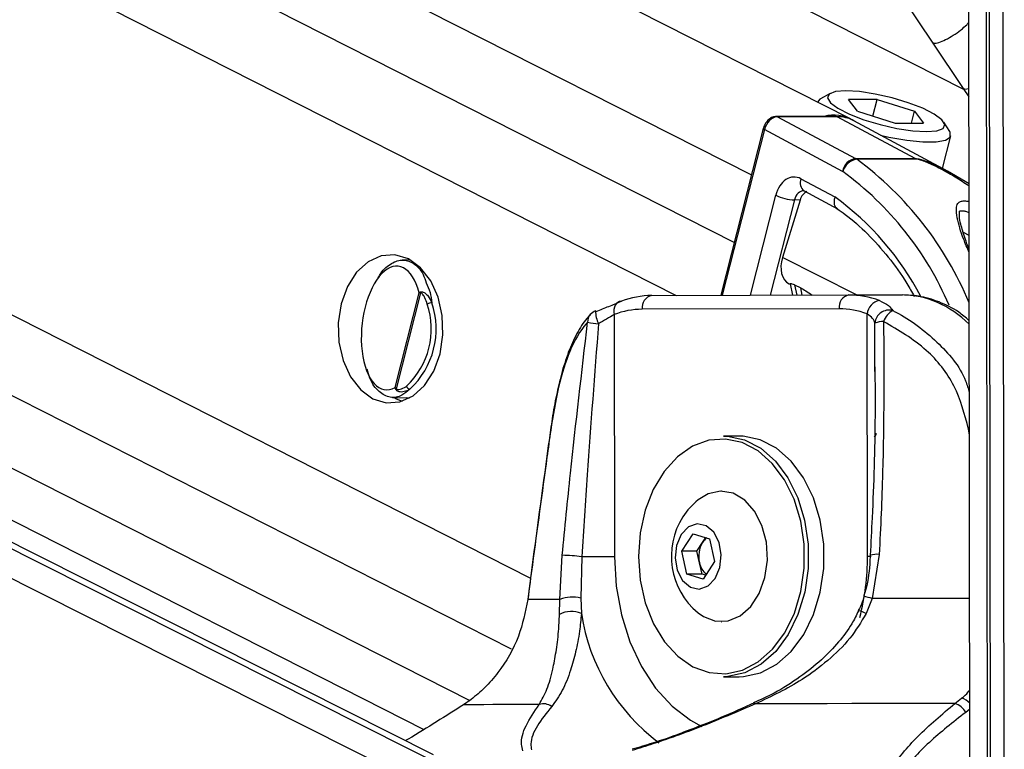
# Model space of a CAD drawing. Header units: millimetres. Extents: x 10 to 13239, y 20 to 10604.
# Tile 122 of 130: x 11713 to 11785, y 2969 to 3022. Entities that reach past the tile are written whole.
import ezdxf

# ---------------------------------------------------------------- set-up
doc = ezdxf.new("R2010")
doc.units = ezdxf.units.MM

msp = doc.modelspace()

# ---------------------------------------------------------------- linework, layer by layer
at = {"color": 8, "linetype": 'Continuous', "lineweight": 25}
for p, q in [((11613.006, 3102.667), (11781.66, 3017.04)), ((11563.715, 3102.083), (11760.781, 3002.031)), ((11575.262, 3102.22), (11765.007, 3005.884)), ((11585.931, 3102.346), (11766.253, 3010.795)), ((11492.337, 3101.237), (11745.77, 2972.567)), ((11502.514, 3101.358), (11748.79, 2976.321)), ((11513.792, 3101.492), (11750.19, 2981.47)), ((11745.086, 2965.005), (11474.832, 3101.03)), ((11744.757, 2967.321), (11479.009, 3101.08)), ((11782.149, 2947.589), (11781.949, 3096.857)), ((11783.438, 2945.196), (11783.243, 3090.87)), ((11767.188, 3014.095), (11764.128, 3002.04)), ((11766.171, 3002.045), (11768.017, 3009.318)), ((11769.378, 3008.98), (11767.618, 3002.049)), ((11782.07, 3006.396), (11781.652, 3006.602)), ((11773.893, 3002.065), (11768.503, 3004.801)), ((11769.387, 3002.806), (11769.542, 3002.054)), ((11769.935, 3002.055), (11769.827, 3002.583)), ((11775.212, 2996.829), (11775.226, 3000.024)), ((11782.024, 2992.312), (11782.089, 2992.323)), ((11782.09, 2991.854), (11782.024, 2992.312)), ((11782.116, 2971.927), (11781.823, 2971.693))]:
    msp.add_line(p, q, dxfattribs=at)
at = {"color": 7, "linetype": 'Continuous', "lineweight": 25}
for p, q in [((11773.452, 3014.87), (11600.809, 3102.523)), ((11743.147, 2968.616), (11479.948, 3101.091)), ((11485.041, 3101.151), (11742.445, 2970.464)), ((11782.127, 2964.295), (11781.949, 3096.857)), ((11783.642, 2952.875), (11783.458, 3090.28)), ((11783.627, 2964.304), (11783.458, 3090.28)), ((11784.629, 2962.382), (11784.46, 3088.841)), ((11767.224, 3038.692), (11779.429, 3020.384)), ((11779.385, 3020.45), (11781.631, 3017.081)), ((11771.966, 3016.733), (11771.267, 3016.345)), ((11781.631, 3017.081), (11782.057, 3016.473)), ((11771.046, 3016.098), (11771.045, 3016.093)), ((11775.382, 3016.292), (11773.306, 3016.292)), ((11773.96, 3015.433), (11773.306, 3016.292)), ((11775.074, 3015.082), (11775.382, 3016.292)), ((11775.382, 3016.292), (11778.111, 3015.433)), ((11773.96, 3015.433), (11776.69, 3014.574)), ((11777.893, 3014.574), (11778.111, 3015.433)), ((11778.111, 3015.433), (11778.765, 3014.574)), ((11772.403, 3015.054), (11768.063, 3015.054)), ((11768.138, 3015.035), (11773.814, 3011.994)), ((11772.478, 3015.035), (11768.138, 3015.035)), ((11778.154, 3011.994), (11772.478, 3015.035)), ((11780.506, 3011.08), (11773.703, 3014.736)), ((11776.69, 3014.574), (11778.765, 3014.574)), ((11780.662, 3013.96), (11780.233, 3014.634)), ((11767.11, 3014.169), (11764.031, 3002.039)), ((11772.856, 3011.059), (11767.188, 3014.095)), ((11780.139, 3011.277), (11780.739, 3013.638)), ((11773.814, 3011.994), (11778.154, 3011.994)), ((11778.242, 3011.94), (11773.902, 3011.94)), ((11782.065, 3010.148), (11780.502, 3011.076)), ((11769.849, 3010.512), (11772.305, 3009.197)), ((11770.064, 3009.638), (11770.084, 3009.631)), ((11770.084, 3009.631), (11772.51, 3008.331)), ((11769.784, 3008.967), (11768.503, 3004.801)), ((11769.784, 3008.967), (11769.378, 3008.98)), ((11741.428, 3004.622), (11740.863, 3004.608)), ((11768.991, 3002.878), (11769.066, 3002.84)), ((11769.061, 3002.866), (11769.228, 3002.054)), ((11769.387, 3002.806), (11769.827, 3002.583)), ((11740.351, 2995.334), (11742.103, 3002.232)), ((11742.199, 3002.218), (11740.428, 2995.241)), ((11759.012, 3002.026), (11773.33, 3002.065)), ((11773.33, 3002.065), (11777.225, 3002.065)), ((11772.624, 3001.065), (11758.306, 3001.026)), ((11756.273, 3000.638), (11756.297, 2983.021)), ((11774.681, 2983.07), (11774.658, 3000.687)), ((11775.21, 2996.49), (11775.212, 2996.829)), ((11740.153, 2994.614), (11741.428, 2994.582)), ((11741.321, 2994.525), (11741.197, 2994.588)), ((11765.348, 2991.795), (11764.216, 2991.795)), ((11764.075, 2987.795), (11764.054, 2987.795)), ((11761.181, 2983.414), (11762.006, 2984.695)), ((11762.006, 2984.695), (11763.202, 2984.326)), ((11762.284, 2983.414), (11762.697, 2984.055)), ((11762.697, 2984.055), (11762.926, 2984.411)), ((11763.202, 2984.326), (11763.574, 2982.676)), ((11752.321, 2979.92), (11752.497, 2983.124)), ((11761.554, 2981.764), (11761.181, 2983.414)), ((11762.284, 2983.414), (11761.181, 2983.414)), ((11762.47, 2982.589), (11762.284, 2983.414)), ((11775.538, 2983.186), (11775.027, 2979.981)), ((11753.912, 2983.017), (11753.856, 2980.012)), ((11762.657, 2981.764), (11762.47, 2982.589)), ((11763.574, 2982.676), (11762.75, 2981.395)), ((11762.75, 2981.395), (11761.554, 2981.764)), ((11762.657, 2981.764), (11761.554, 2981.764)), ((11762.933, 2981.679), (11762.657, 2981.764)), ((11752.299, 2978.826), (11752.321, 2979.92)), ((11753.856, 2980.012), (11753.884, 2978.885)), ((11775.027, 2979.981), (11774.592, 2978.886)), ((11764.054, 2978.295), (11764.075, 2978.295)), ((11764.216, 2974.295), (11765.348, 2974.295)), ((11745.87, 2972.637), (11745.309, 2972.248)), ((11766.395, 2972.359), (11766.39, 2972.357)), ((11781.038, 2972.345), (11781.526, 2972.733))]:
    msp.add_line(p, q, dxfattribs=at)
at = {"color": 7, "linetype": 'Continuous', "lineweight": 25, "flags": 128}
for points in [[(11773.107, 3016.919), (11772.349, 3016.859), (11771.89, 3016.683), (11771.767, 3016.406), (11771.989, 3016.05), (11772.539, 3015.644), (11773.373, 3015.221), (11774.422, 3014.815), (11775.602, 3014.459), (11776.817, 3014.182), (11777.969, 3014.006), (11778.964, 3013.946), (11779.722, 3014.006), (11780.181, 3014.182), (11780.304, 3014.459), (11780.082, 3014.815), (11779.532, 3015.221), (11778.698, 3015.644), (11777.649, 3016.05), (11776.469, 3016.406), (11775.254, 3016.683), (11774.102, 3016.859), (11773.107, 3016.919)], [(11771.267, 3016.345), (11771.212, 3016.311), (11771.046, 3016.098)], [(11772.403, 3015.054), (11772.438, 3015.05), (11772.478, 3015.035)], [(11775.625, 3013.703), (11776.242, 3013.557), (11777.536, 3013.318), (11778.707, 3013.194), (11779.67, 3013.194), (11780.353, 3013.318), (11780.705, 3013.557), (11780.7, 3013.894), (11780.662, 3013.96)], [(11738.73, 2994.52), (11739.704, 2994.221), (11740.7, 2994.288), (11741.649, 2994.718), (11742.488, 2995.481), (11743.158, 2996.524), (11743.614, 2997.777), (11743.826, 2999.155), (11743.778, 3000.563), (11743.474, 3001.906), (11742.935, 3003.091), (11742.197, 3004.039), (11741.311, 3004.684), (11740.337, 3004.983), (11739.341, 3004.916), (11738.392, 3004.486), (11737.553, 3003.723), (11736.883, 3002.68), (11736.427, 3001.427), (11736.215, 3000.049), (11736.263, 2998.641), (11736.567, 2997.298), (11737.106, 2996.113), (11737.844, 2995.165), (11738.73, 2994.52)], [(11756.794, 3001.603), (11756.66, 3001.584), (11756.538, 3001.529), (11756.433, 3001.44), (11756.348, 3001.32), (11756.289, 3001.174), (11756.256, 3001.007), (11756.25, 3000.826), (11756.273, 3000.638)], [(11754.967, 3000.872), (11754.924, 3000.904), (11754.914, 3000.903)], [(11740.26, 2994.611), (11740.427, 2994.52), (11740.869, 2994.337)], [(11751.644, 2992.259), (11751.646, 2992.249), (11751.66, 2992.23)], [(11764.216, 2991.795), (11764.518, 2991.785), (11765.756, 2991.52), (11766.93, 2990.908), (11767.994, 2989.975), (11768.903, 2988.757), (11769.62, 2987.306), (11770.116, 2985.681), (11770.37, 2983.947), (11770.373, 2982.177), (11770.123, 2980.442), (11769.632, 2978.813), (11768.918, 2977.358), (11768.013, 2976.136), (11766.952, 2975.197), (11765.779, 2974.579), (11764.541, 2974.307), (11764.216, 2974.295)], [(11765.348, 2974.295), (11765.673, 2974.307), (11766.91, 2974.579), (11768.083, 2975.197), (11769.144, 2976.136), (11770.05, 2977.358), (11770.763, 2978.813), (11771.255, 2980.442), (11771.504, 2982.177), (11771.502, 2983.947), (11771.248, 2985.681), (11770.752, 2987.306), (11770.034, 2988.757), (11769.126, 2989.975), (11768.062, 2990.908), (11766.887, 2991.52), (11765.649, 2991.785), (11765.348, 2991.795)], [(11758.029, 2983.029), (11758.155, 2981.308), (11758.524, 2979.659), (11759.119, 2978.148), (11759.918, 2976.837), (11760.887, 2975.781), (11761.986, 2975.022), (11763.171, 2974.591), (11764.393, 2974.507), (11765.601, 2974.772), (11766.748, 2975.376), (11767.785, 2976.294), (11768.67, 2977.488), (11769.367, 2978.91), (11769.847, 2980.501), (11770.091, 2982.197), (11770.088, 2983.926), (11769.84, 2985.62), (11769.355, 2987.209), (11768.655, 2988.627), (11767.766, 2989.816), (11766.727, 2990.729), (11765.579, 2991.326), (11764.37, 2991.585), (11763.148, 2991.494), (11761.964, 2991.057), (11760.867, 2990.293), (11759.901, 2989.231), (11759.106, 2987.916), (11758.515, 2986.402), (11758.151, 2984.75), (11758.029, 2983.029)], [(11762.367, 2978.938), (11762.755, 2978.665), (11763.639, 2978.332), (11764.554, 2978.348), (11765.431, 2978.713), (11766.207, 2979.4), (11766.822, 2980.356), (11767.233, 2981.512), (11767.407, 2982.782), (11767.333, 2984.071), (11767.016, 2985.285), (11766.479, 2986.332), (11765.762, 2987.135), (11764.918, 2987.635), (11764.01, 2987.795), (11763.106, 2987.602), (11762.367, 2987.153)], [(11761.136, 2984.644), (11760.798, 2983.85), (11760.7, 2982.934), (11760.858, 2982.034), (11761.247, 2981.289), (11761.809, 2980.811), (11762.457, 2980.673), (11763.093, 2980.896), (11763.62, 2981.447), (11763.958, 2982.241), (11764.055, 2983.157), (11763.897, 2984.056), (11763.508, 2984.802), (11762.947, 2985.28), (11762.299, 2985.418), (11761.663, 2985.194), (11761.136, 2984.644)], [(11756.297, 2983.021), (11756.051, 2983.02), (11755.775, 2983.019), (11755.475, 2983.019), (11755.16, 2983.018), (11754.838, 2983.018), (11754.517, 2983.017), (11754.206, 2983.017), (11753.912, 2983.017)], [(11749.983, 2979.927), (11749.983, 2979.922), (11749.991, 2979.905)], [(11781.038, 2972.345), (11779.134, 2972.341), (11777.25, 2972.338), (11775.388, 2972.335), (11773.553, 2972.332), (11771.748, 2972.328), (11769.977, 2972.325), (11768.241, 2972.321), (11766.546, 2972.318)], [(11750.828, 2972.275), (11749.869, 2972.272), (11748.983, 2972.268), (11748.174, 2972.265), (11747.441, 2972.261), (11746.787, 2972.258), (11746.213, 2972.255), (11745.72, 2972.252), (11745.309, 2972.248)]]:
    msp.add_lwpolyline(points, dxfattribs=at)
at = {"color": 8, "linetype": 'Continuous', "lineweight": 25, "flags": 128}
for points in [[(11782.056, 3017.063), (11781.771, 3017.018), (11781.649, 3017.094)], [(11768.063, 3015.054), (11768.098, 3015.05), (11768.138, 3015.035)], [(11767.11, 3014.169), (11767.11, 3014.167), (11767.113, 3014.151), (11767.128, 3014.134), (11767.154, 3014.115), (11767.188, 3014.095)], [(11774.681, 2983.07), (11774.89, 2983.071), (11774.94, 2983.071)], [(11756.297, 2983.021), (11756.425, 2980.881), (11756.801, 2978.801), (11757.413, 2976.836), (11758.246, 2975.041), (11759.276, 2973.464), (11760.476, 2972.149), (11761.813, 2971.13), (11762.649, 2970.681)], [(11782.106, 2979.993), (11781.584, 2979.993), (11780.469, 2979.991), (11779.362, 2979.989), (11778.264, 2979.987), (11777.174, 2979.985), (11776.095, 2979.983), (11775.027, 2979.981)]]:
    msp.add_lwpolyline(points, dxfattribs=at)
at = {"color": 7, "linetype": 'Continuous', "lineweight": 25}
for centre, radius, start, end in [((11772.25, 3012.447), 2.703, 60.00242, 105.30196), ((11772.507, 3012.49), 2.545, 61.9607, 90.65393), ((11774.011, 3010.834), 1.176, 99.64341, 168.99504), ((11774.098, 3010.694), 1.261, 98.95533, 164.03858), ((11773.365, 3011.16), 0.946, 55.44085, 61.69984), ((11777.705, 3011.16), 0.946, 55.44085, 61.69984), ((11772.706, 3010.779), 0.317, 55.44221, 61.65732), ((11769.529, 3012.497), 3.521, 244.56988, 267.53261), ((11742.54, 3002.247), 0.342, 172.70876, 184.81599), ((11759.044, 2995.838), 6.188, 90.29551, 111.31561), ((11759.188, 3001.152), 0.891, 101.42484, 188.14888), ((11773.506, 3001.191), 0.891, 101.41992, 188.1538), ((11773.331, 2995.88), 6.184, 68.98522, 90.00952), ((11737.27, 2999.6), 5.71, 313.09426, 18.41803), ((11737.321, 2999.6), 6.012, 313.09138, 18.41973), ((11743.062, 3000.72), 0.78, 92.82042, 118.75806), ((11758.336, 2995.35), 5.677, 90.30202, 111.308), ((11772.625, 2995.399), 5.666, 68.97944, 90.01461), ((11775.745, 3000.579), 1.092, 100.34071, 174.28739), ((11776.254, 2999.931), 1.033, 75.2899, 174.87131), ((11755.269, 2999.968), 1, 110.84177, 137.33784), ((11777.26, 2999.64), 1.489, 119.94769, 160.5854), ((11758.425, 3027.094), 27.323, 261.40727, 263.07884), ((11775.828, 2998.453), 1.682, 89.06304, 110.98636), ((11740.631, 2995.089), 0.254, 143.00299, 156.16753), ((11741.481, 2995.533), 0.327, 198.16452, 260.52523), ((11765.74, 2983.045), 5.315, 129.38933, 147.23586), ((11765.74, 2983.045), 5.315, 147.23586, 230.61067), ((11764.389, 2983.044), 1.972, 149.14265, 193.31811), ((11763.702, 2983.426), 1.186, 125.93894, 148.00117), ((11752.326, 2971.441), 11.684, 82.19924, 89.16207), ((11763.933, 2982.866), 1.489, 190.69063, 229.53799), ((11754.206, 2506.792), 473.132, 90.22818, 90.5104), ((11753.243, 2977.394), 2.689, 76.83608, 110.05048), ((11753.152, 2977.237), 1.803, 66.04533, 118.22775), ((11780.681, 2971.115), 1.28, 26.81802, 73.7693), ((11751.132, 2971.294), 1.027, 54.3248, 107.18799)]:
    msp.add_arc(centre, radius, start, end, dxfattribs=at)
at = {"color": 8, "linetype": 'Continuous', "lineweight": 25}
for centre, radius, start, end in [((11759.186, 2992.002), 24.78, 22.51978, 53.56884), ((11759.165, 2992.205), 23.303, 23.03411, 53.92787), ((11770.551, 3010.227), 0.757, 157.88528, 231.96685), ((11760.111, 2992.352), 20.795, 27.4876, 54.09961), ((11755.102, 3000.139), 0.761, 138.86867, 184.66041), ((11757.042, 3000.91), 2.129, 180.20186, 206.22973), ((11774.789, 2992.13), 0.565, 314.90779, 347.31006), ((11756.917, 2983.002), 17.765, 345.66306, 0.21837), ((11775.335, 2981.813), 1.388, 81.5975, 108.62794), ((11772.845, 2972.42), 7.869, 73.90829, 78.43624), ((11768.153, 2981.068), 14.435, 188.69828, 233.30491), ((11773.623, 2977.074), 2.055, 61.86233, 78.05596), ((11766.431, 2972.193), 0.17, 47.30257, 102.0519), ((11781.163, 2971.491), 1.294, 42.57711, 73.69501)]:
    msp.add_arc(centre, radius, start, end, dxfattribs=at)
at = {"color": 7, "linetype": 'Continuous', "lineweight": 25}
for centre, major_axis, ratio, start_param, end_param in [((11767.896, 3014.095), (0.459, 0.889), 0.664219, 0.330199, 1.900996), ((11769.348, 3008.642), (-0.001, 2.001), 0.706964, 5.920859, 7.508798), ((11770.449, 3008.629), (0.097, 0.996), 0.721655, 0.368491, 1.295534), ((11740.105, 2999.664), (0.466, 4.492), 0.481818, 5.370135, 9.748344), ((11769.904, 3004.658), (0.919, 1.776), 0.677839, 1.83206, 3.146823)]:
    msp.add_ellipse(centre, major_axis=major_axis, ratio=ratio, start_param=start_param, end_param=end_param, dxfattribs=at)
at = {"color": 8, "linetype": 'Continuous', "lineweight": 25}
for centre, major_axis, ratio, start_param, end_param in [((11770.056, 3008.642), (-0.034, 1), 0.713644, 6.236605, 7.484827), ((11777.272, 2990.065), (-0.062, 12), 0.707102, 5.673658, 6.28145)]:
    msp.add_ellipse(centre, major_axis=major_axis, ratio=ratio, start_param=start_param, end_param=end_param, dxfattribs=at)
for points, knots in [([(11779.402, 3020.463), (11779.433, 3020.43), (11779.502, 3020.354), (11779.853, 3020.42), (11780.349, 3020.621), (11780.923, 3020.946), (11781.468, 3021.334), (11781.876, 3021.686), (11782.003, 3021.859), (11782.049, 3021.921)], [0, 0, 0, 0, 0.123716, 0.280955, 0.438223, 0.595457, 0.752723, 0.909978, 1, 1, 1, 1]), ([(11778.154, 3011.994), (11778.185, 3011.993), (11778.266, 3011.99), (11778.432, 3011.96), (11778.731, 3011.88), (11779.137, 3011.733), (11779.693, 3011.492), (11780.151, 3011.275), (11780.437, 3011.112), (11780.501, 3011.076)], [0, 0, 0, 0, 0.047496, 0.125402, 0.215708, 0.415944, 0.617908, 0.913377, 1, 1, 1, 1]), ([(11782.065, 3009.982), (11781.732, 3010.206), (11781.109, 3010.624), (11780.246, 3011.109), (11779.579, 3011.451), (11779.079, 3011.68), (11778.723, 3011.824), (11778.465, 3011.905), (11778.327, 3011.936), (11778.265, 3011.939), (11778.242, 3011.94)], [0, 0, 0, 0, 0.282814, 0.528018, 0.691361, 0.800356, 0.903218, 0.94602, 0.980142, 1, 1, 1, 1]), ([(11782.072, 3005.155), (11781.934, 3005.48), (11781.527, 3006.439), (11781.228, 3007.467), (11781.11, 3008.312), (11781.203, 3008.705), (11781.42, 3008.885), (11781.708, 3008.921), (11781.936, 3008.901), (11782.065, 3008.857), (11782.067, 3008.856)], [0, 0, 0, 0, 0.175309, 0.516929, 0.690556, 0.81058, 0.881012, 0.940109, 0.999269, 1, 1, 1, 1]), ([(11742.61, 3002.958), (11742.711, 3002.733), (11742.901, 3002.316), (11742.985, 3001.758), (11743.024, 3001.5)], [0, 0, 0, 0, 0.537158, 1, 1, 1, 1]), ([(11776.517, 3000.93), (11776.594, 3000.891), (11777.752, 3000.313), (11779.713, 2998.813), (11781.586, 2996.684), (11782.002, 2995.25), (11782.086, 2994.962)], [0, 0, 0, 0, 0.032402, 0.482516, 0.896166, 1, 1, 1, 1]), ([(11781.526, 2972.733), (11781.698, 2972.869), (11781.917, 2973.042), (11782.079, 2973.294), (11782.115, 2973.349)], [0, 0, 0, 0, 0.7823833, 1, 1, 1, 1])]:
    msp.add_open_spline(points, degree=3, knots=knots, dxfattribs=at)
at = {"color": 7, "linetype": 'Continuous', "lineweight": 25}
for points, knots in [([(11768.063, 3015.054), (11767.967, 3015.042), (11767.773, 3015.018), (11767.499, 3014.838), (11767.266, 3014.57), (11767.151, 3014.322), (11767.115, 3014.187), (11767.11, 3014.169)], [0, 0, 0, 0, 0.224271, 0.453353, 0.708105, 0.959568, 1, 1, 1, 1]), ([(11772.305, 3009.197), (11772.303, 3009.191), (11772.284, 3009.128), (11772.247, 3008.963), (11772.248, 3008.715), (11772.322, 3008.483), (11772.428, 3008.399), (11772.476, 3008.361)], [0, 0, 0, 0, 0.017876, 0.177208, 0.46779, 0.758116, 1, 1, 1, 1]), ([(11772.465, 3008.349), (11772.663, 3008.211), (11773.43, 3007.675), (11774.702, 3006.544), (11776.206, 3004.852), (11777.342, 3003.311), (11777.911, 3002.272), (11778.085, 3001.953)], [0, 0, 0, 0, 0.09173, 0.356303, 0.620286, 0.883634, 1, 1, 1, 1]), ([(11782.068, 3005.399), (11781.966, 3005.664), (11781.714, 3006.323), (11781.482, 3007.124), (11781.339, 3007.78), (11781.395, 3008.187), (11781.365, 3008.163), (11781.473, 3008.198), (11781.646, 3008.188), (11781.831, 3008.15), (11781.958, 3008.102), (11782.002, 3008.086)], [0, 0, 0, 0, 0.1686157, 0.4189666, 0.5866756, 0.7190652, 0.8522464, 0.8952381, 0.9348016, 0.977173, 1, 1, 1, 1]), ([(11739.098, 3003.265), (11739.136, 3003.34), (11739.382, 3003.83), (11739.988, 3004.357), (11740.838, 3004.711), (11741.677, 3004.442), (11742.309, 3003.833), (11742.538, 3003.167), (11742.61, 3002.958)], [0, 0, 0, 0, 0.037016, 0.240473, 0.45141, 0.670983, 0.896778, 1, 1, 1, 1]), ([(11769.07, 3002.868), (11769.069, 3002.881), (11769.068, 3002.909), (11769.185, 3002.896), (11769.306, 3002.847), (11769.377, 3002.811), (11769.387, 3002.806)], [0, 0, 0, 0, 0.285961, 0.62479, 0.950528, 1, 1, 1, 1]), ([(11769.827, 3002.583), (11769.947, 3002.513), (11770.204, 3002.364), (11770.508, 3002.164), (11770.67, 3002.057)], [0, 0, 0, 0, 0.467223, 1, 1, 1, 1]), ([(11742.103, 3002.232), (11742.103, 3002.233), (11742.129, 3002.254), (11742.166, 3002.272), (11742.201, 3002.291)], [0, 0, 0, 0, 0.028909, 1, 1, 1, 1]), ([(11742.199, 3002.218), (11742.165, 3002.223), (11742.129, 3002.228), (11742.103, 3002.232), (11742.103, 3002.232)], [0, 0, 0, 0, 0.971185, 1, 1, 1, 1]), ([(11742.687, 3001.405), (11742.636, 3001.556), (11742.553, 3001.804), (11742.409, 3002.049), (11742.309, 3002.164), (11742.25, 3002.216), (11742.211, 3002.218), (11742.199, 3002.218)], [0, 0, 0, 0, 0.455731, 0.745095, 0.85067, 0.957037, 1, 1, 1, 1]), ([(11742.201, 3002.291), (11742.221, 3002.297), (11742.282, 3002.315), (11742.39, 3002.286), (11742.56, 3002.187), (11742.801, 3001.942), (11742.94, 3001.666), (11743.024, 3001.5)], [0, 0, 0, 0, 0.060653, 0.184539, 0.294007, 0.574648, 1, 1, 1, 1]), ([(11782.056, 3000.215), (11781.814, 3000.422), (11781.148, 3000.989), (11779.907, 3001.591), (11778.518, 3002.006), (11777.613, 3002.047), (11777.222, 3002.065)], [0, 0, 0, 0, 0.1738957, 0.4775, 0.7743274, 1, 1, 1, 1]), ([(11754.967, 3000.872), (11755.278, 3000.998), (11755.952, 3001.27), (11756.499, 3001.486), (11756.794, 3001.603)], [0, 0, 0, 0, 0.461863, 1, 1, 1, 1]), ([(11775.548, 3001.653), (11775.798, 3001.538), (11776.262, 3001.324), (11776.436, 3001.055), (11776.517, 3000.93)], [0, 0, 0, 0, 0.53814, 1, 1, 1, 1]), ([(11754.549, 3000.621), (11754.458, 3000.534), (11754.075, 3000.166), (11753.538, 2999.264), (11752.921, 2997.923), (11752.442, 2996.402), (11752.059, 2994.772), (11751.802, 2993.396), (11751.687, 2992.522), (11751.652, 2992.253)], [0, 0, 0, 0, 0.0552339, 0.2323837, 0.4189901, 0.6028528, 0.7602065, 0.9259588, 1, 1, 1, 1]), ([(11756.273, 3000.638), (11756.09, 3000.53), (11755.745, 3000.327), (11755.328, 3000.084), (11755.133, 2999.97)], [0, 0, 0, 0, 0.530541, 1, 1, 1, 1]), ([(11775.226, 3000.024), (11775.184, 3000.137), (11775.095, 3000.379), (11774.809, 3000.581), (11774.658, 3000.687)], [0, 0, 0, 0, 0.469456, 1, 1, 1, 1]), ([(11754.343, 3000.077), (11754.31, 3000.041), (11753.818, 2999.509), (11753.033, 2998.159), (11752.187, 2995.482), (11751.835, 2993.313), (11751.66, 2992.23)], [0, 0, 0, 0, 0.0250477, 0.3715271, 0.6863385, 1, 1, 1, 1]), ([(11752.497, 2983.124), (11752.691, 2985.112), (11753.245, 2990.766), (11753.911, 2996.415), (11754.343, 3000.077)], [0, 0, 0, 0, 0.351724, 1, 1, 1, 1]), ([(11755.133, 2999.97), (11754.848, 2996.307), (11754.407, 2990.657), (11754.041, 2985.005), (11753.912, 2983.017)], [0, 0, 0, 0, 0.648203, 1, 1, 1, 1]), ([(11775.856, 3000.135), (11775.873, 2996.474), (11775.901, 2990.827), (11775.632, 2985.174), (11775.538, 2983.186)], [0, 0, 0, 0, 0.648279, 1, 1, 1, 1]), ([(11782.024, 2992.312), (11781.742, 2993.39), (11781.178, 2995.55), (11778.929, 2998.341), (11776.935, 2999.505), (11775.856, 3000.135)], [0, 0, 0, 0, 0.313747, 0.628666, 1, 1, 1, 1]), ([(11741.427, 2995.21), (11741.235, 2995.049), (11740.765, 2994.657), (11739.97, 2994.535), (11739.16, 2994.967), (11738.57, 2995.723), (11738.383, 2996.445), (11738.326, 2996.669)], [0, 0, 0, 0, 0.1629846, 0.3968921, 0.6400267, 0.8884345, 1, 1, 1, 1]), ([(11775.225, 2996.829), (11775.232, 2995.648), (11775.253, 2991.995), (11775.11, 2987.425), (11774.929, 2984.039), (11774.881, 2983.128)], [0, 0, 0, 0, 0.258829, 0.800543, 1, 1, 1, 1]), ([(11740.399, 2995.191), (11740.38, 2995.237), (11740.36, 2995.285), (11740.352, 2995.333), (11740.351, 2995.334)], [0, 0, 0, 0, 0.971469, 1, 1, 1, 1]), ([(11740.351, 2995.334), (11740.352, 2995.333), (11740.371, 2995.304), (11740.4, 2995.272), (11740.428, 2995.241)], [0, 0, 0, 0, 0.029107, 1, 1, 1, 1]), ([(11740.428, 2995.241), (11740.438, 2995.231), (11740.464, 2995.203), (11740.563, 2995.176), (11740.791, 2995.201), (11741.009, 2995.312), (11741.153, 2995.418), (11741.171, 2995.431)], [0, 0, 0, 0, 0.045332, 0.125548, 0.375592, 0.924118, 1, 1, 1, 1]), ([(11741.427, 2995.21), (11741.404, 2995.196), (11741.273, 2995.118), (11741.066, 2995.033), (11740.823, 2994.998), (11740.658, 2995.011), (11740.535, 2995.053), (11740.447, 2995.113), (11740.413, 2995.169), (11740.399, 2995.191)], [0, 0, 0, 0, 0.070132, 0.395153, 0.58707, 0.730993, 0.841657, 0.936384, 1, 1, 1, 1]), ([(11751.644, 2992.259), (11751.502, 2991.231), (11750.936, 2987.12), (11750.391, 2983.009), (11749.983, 2979.927)], [0, 0, 0, 0, 0.2501, 1, 1, 1, 1]), ([(11751.66, 2992.23), (11751.569, 2991.576), (11751.115, 2988.306), (11750.558, 2984.198), (11750.102, 2980.743), (11749.991, 2979.905)], [0, 0, 0, 0, 0.159183, 0.79594, 1, 1, 1, 1]), ([(11774.882, 2983.128), (11774.871, 2982.915), (11774.823, 2982.003), (11774.683, 2980.987), (11774.436, 2980.226), (11774.407, 2980.135)], [0, 0, 0, 0, 0.2117305, 0.9060913, 1, 1, 1, 1]), ([(11749.991, 2979.905), (11749.807, 2979.003), (11749.411, 2977.061), (11748.143, 2974.908), (11746.898, 2973.473), (11746.21, 2972.913), (11745.87, 2972.637)], [0, 0, 0, 0, 0.301537, 0.649271, 0.826762, 1, 1, 1, 1]), ([(11774.414, 2980.132), (11774.381, 2979.995), (11774.293, 2979.634), (11774.119, 2979.306), (11774.011, 2979.102)], [0, 0, 0, 0, 0.379632, 1, 1, 1, 1]), ([(11750.828, 2972.275), (11751.024, 2972.628), (11751.419, 2973.341), (11751.783, 2974.655), (11752.055, 2976.075), (11752.227, 2977.413), (11752.278, 2978.408), (11752.299, 2978.826)], [0, 0, 0, 0, 0.245377, 0.495296, 0.6781, 0.864609, 1, 1, 1, 1]), ([(11753.884, 2978.885), (11753.844, 2978.454), (11753.75, 2977.444), (11753.481, 2976.059), (11753.071, 2974.597), (11752.529, 2973.228), (11751.999, 2972.497), (11751.731, 2972.128)], [0, 0, 0, 0, 0.135243, 0.316728, 0.502898, 0.748889, 1, 1, 1, 1]), ([(11774.024, 2979.097), (11773.87, 2978.771), (11773.485, 2977.953), (11772.569, 2976.752), (11771.31, 2975.447), (11769.73, 2974.202), (11768.058, 2973.136), (11766.891, 2972.612), (11766.382, 2972.383)], [0, 0, 0, 0, 0.102183, 0.255592, 0.427603, 0.620652, 0.834549, 1, 1, 1, 1]), ([(11774.592, 2978.886), (11774.216, 2978.268), (11773.445, 2976.997), (11771.806, 2975.429), (11769.546, 2973.734), (11767.7, 2972.862), (11766.546, 2972.318)], [0, 0, 0, 0, 0.202398, 0.415929, 0.635025, 1, 1, 1, 1]), ([(11766.39, 2972.355), (11766.112, 2972.229), (11765.065, 2971.756), (11763.471, 2971.074), (11762.114, 2970.557), (11761.58, 2970.353)], [0, 0, 0, 0, 0.180199, 0.677677, 1, 1, 1, 1]), ([(11779.557, 2961.02), (11779.38, 2961.061), (11778.388, 2961.291), (11776.858, 2961.912), (11775.748, 2962.993), (11775.343, 2964.136), (11775.397, 2965.614), (11776.295, 2967.591), (11778.24, 2969.994), (11780.098, 2971.555), (11781.038, 2972.345)], [0, 0, 0, 0, 0.024025, 0.134639, 0.244509, 0.33263, 0.423981, 0.601094, 0.798254, 1, 1, 1, 1]), ([(11745.309, 2972.248), (11744.025, 2971.433), (11742.692, 2970.586), (11741.171, 2969.673), (11741.114, 2969.639)], [0, 0, 0, 0, 0.9626047, 1, 1, 1, 1]), ([(11749.643, 2968.903), (11749.598, 2969.056), (11749.439, 2969.596), (11749.767, 2970.722), (11750.471, 2971.753), (11750.828, 2972.275)], [0, 0, 0, 0, 0.163705, 0.575616, 1, 1, 1, 1]), ([(11751.731, 2972.128), (11751.353, 2971.653), (11750.589, 2970.693), (11750.149, 2969.632), (11750.241, 2969.111), (11750.266, 2968.967)], [0, 0, 0, 0, 0.414625, 0.838125, 1, 1, 1, 1]), ([(11766.546, 2972.318), (11765.356, 2971.806), (11762.949, 2970.771), (11759.889, 2969.634), (11758.073, 2969.079), (11757.567, 2968.924)], [0, 0, 0, 0, 0.413471, 0.836282, 1, 1, 1, 1]), ([(11781.823, 2971.693), (11780.904, 2970.976), (11779.05, 2969.529), (11777.055, 2967.296), (11776.086, 2965.449), (11775.948, 2964.067), (11776.263, 2962.998), (11777.28, 2961.97), (11778.723, 2961.382), (11779.661, 2961.163), (11779.828, 2961.124)], [0, 0, 0, 0, 0.200856, 0.405164, 0.583293, 0.670993, 0.761392, 0.868868, 0.976541, 1, 1, 1, 1]), ([(11761.58, 2970.353), (11761.397, 2970.282), (11760.573, 2969.959), (11759.23, 2969.497), (11758.077, 2969.156), (11757.588, 2969.011)], [0, 0, 0, 0, 0.141088, 0.635783, 1, 1, 1, 1])]:
    msp.add_open_spline(points, degree=3, knots=knots, dxfattribs=at)

doc.saveas('drawing.dxf')
